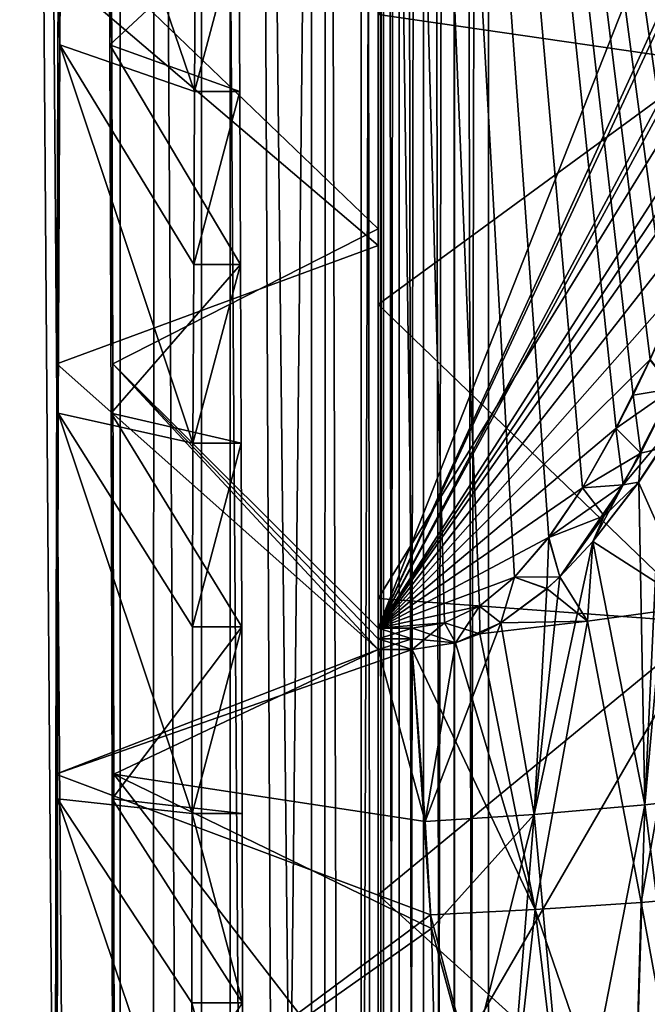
# Model space of a CAD drawing. Header units: metres. Extents: x -86 to 86, y -57 to 57.
# Tile 201 of 256: x 40.88 to 43.72, y 0.86 to 5.32. Entities that reach past the tile are written whole.
import ezdxf

# ---------------------------------------------------------------- set-up
doc = ezdxf.new("R2010")
doc.units = ezdxf.units.M
doc.layers.add('solid_125286', color=7, linetype='CONTINUOUS')

msp = doc.modelspace()

# ---------------------------------------------------------------- linework, layer by layer
at = {"layer": 'solid_125286'}
for points in [[(42.265976, 54.764923, -2), (42.252983, -54.758366, -2), (41.49025, 54.453724, -2)], [(42.265976, 54.764923, -2), (42.5, 18.932886, -2), (42.252983, -54.758366, -2)], [(41.49025, 54.453724, -2), (41.475212, -54.449116, -2), (40.668133, 54.275387, -2)], [(41.49025, 54.453724, -2), (42.252983, -54.758366, -2), (41.475212, -54.449116, -2)], [(40.668133, 54.275387, -2), (41.475212, -54.449116, -2), (40.65712, -54.273968, -2)], [(41.330288, -40.713818, 105), (41.330288, 40.713818, 105), (40.713818, 41.330288, 105)], [(41.330288, -40.713818, 105), (40.713818, 41.330288, 105), (40.713818, -41.330288, 105)], [(41.830116, -40.000019, 105), (41.830116, 40.000019, 105), (41.330288, 40.713818, 105)], [(41.830116, -40.000019, 105), (41.330288, 40.713818, 105), (41.330288, -40.713818, 105)], [(42.198387, -39.210236, 105), (42.198383, 39.210239, 105), (41.830116, 40.000019, 105)], [(42.198387, -39.210236, 105), (41.830116, 40.000019, 105), (41.830116, -40.000019, 105)], [(42.424034, -38.368114, 105), (42.424034, 38.368114, 105), (42.198383, 39.210239, 105)], [(42.424034, -38.368114, 105), (42.198383, 39.210239, 105), (42.198387, -39.210236, 105)], [(42.5, -37.5, 105), (42.5, 37.5, 105), (42.424034, 38.368114, 105)], [(42.424034, -38.368114, 105), (42.5, -37.5, 105), (42.424034, 38.368114, 105)], [(41.700001, 37.5, 103), (42.5, 37.5, 103.5), (42.5, -37.5, 103.5)], [(41.700001, 37.5, 101), (42.5, 37.5, 101.5), (42.5, -37.5, 101.5)], [(41.700001, -37.5, 103), (42.5, -37.5, 102.5), (42.5, 37.5, 102.5)], [(41.700001, -37.5, 103), (42.5, 37.5, 102.5), (41.700001, 37.5, 103)], [(41.700001, 37.5, 99), (42.5, 37.5, 99.5), (42.5, -37.5, 99.5)], [(41.700001, -37.5, 101), (42.5, -37.5, 100.5), (42.5, 37.5, 100.5)], [(41.700001, 37.5, 101), (41.700001, -37.5, 101), (42.5, 37.5, 100.5)], [(41.700001, 37.5, 97), (42.5, 37.5, 97.5), (42.5, -37.5, 97.5)], [(41.700001, -37.5, 99), (42.5, -37.5, 98.5), (42.5, 37.5, 98.5)], [(41.700001, 37.5, 99), (41.700001, -37.5, 99), (42.5, 37.5, 98.5)], [(41.700001, 37.5, 95), (42.5, 37.5, 95.5), (42.5, -37.5, 95.5)], [(41.700001, -37.5, 97), (42.5, -37.5, 96.5), (42.5, 37.5, 96.5)], [(41.700001, 37.5, 97), (41.700001, -37.5, 97), (42.5, 37.5, 96.5)], [(41.700001, 37.5, 93), (42.5, 37.5, 93.5), (42.5, -37.5, 93.5)], [(41.700001, -37.5, 95), (42.5, -37.5, 94.5), (42.5, 37.5, 94.5)], [(41.700001, 37.5, 95), (41.700001, -37.5, 95), (42.5, 37.5, 94.5)], [(41.700001, 37.5, 91), (42.5, 37.5, 91.5), (42.5, -37.5, 91.5)], [(41.700001, -37.5, 93), (42.5, -37.5, 92.5), (42.5, 37.5, 92.5)], [(41.700001, 37.5, 93), (41.700001, -37.5, 93), (42.5, 37.5, 92.5)], [(41.700001, 37.5, 89), (42.5, 37.5, 89.5), (42.5, -37.5, 89.5)], [(41.700001, -37.5, 91), (42.5, -37.5, 90.5), (42.5, 37.5, 90.5)], [(41.700001, 37.5, 91), (41.700001, -37.5, 91), (42.5, 37.5, 90.5)], [(41.700001, 37.5, 87), (42.5, 37.5, 87.5), (42.5, -37.5, 87.5)], [(41.700001, -37.5, 89), (42.5, -37.5, 88.5), (42.5, 37.5, 88.5)], [(41.700001, 37.5, 89), (41.700001, -37.5, 89), (42.5, 37.5, 88.5)], [(41.700001, 37.5, 85), (42.5, 37.5, 85.5), (42.5, -37.5, 85.5)], [(41.700001, -37.5, 87), (42.5, -37.5, 86.5), (42.5, 37.5, 86.5)], [(41.700001, 37.5, 87), (41.700001, -37.5, 87), (42.5, 37.5, 86.5)], [(41.700001, 37.5, 83), (42.5, 37.5, 83.5), (42.5, -37.5, 83.5)], [(41.700001, -37.5, 85), (42.5, -37.5, 84.5), (42.5, 37.5, 84.5)], [(41.700001, 37.5, 85), (41.700001, -37.5, 85), (42.5, 37.5, 84.5)], [(41.700001, 37.5, 81), (42.5, 37.5, 81.5), (42.5, -37.5, 81.5)], [(41.700001, -37.5, 83), (42.5, -37.5, 82.5), (42.5, 37.5, 82.5)], [(41.700001, 37.5, 83), (41.700001, -37.5, 83), (42.5, 37.5, 82.5)], [(41.700001, 37.5, 79), (42.5, 37.5, 79.5), (42.5, -37.5, 79.5)], [(41.700001, -37.5, 81), (42.5, -37.5, 80.5), (42.5, 37.5, 80.5)], [(41.700001, 37.5, 81), (41.700001, -37.5, 81), (42.5, 37.5, 80.5)], [(41.700001, 37.5, 77), (42.5, 37.5, 77.5), (42.5, -37.5, 77.5)], [(41.700001, -37.5, 79), (42.5, -37.5, 78.5), (42.5, 37.5, 78.5)], [(41.700001, 37.5, 79), (41.700001, -37.5, 79), (42.5, 37.5, 78.5)], [(41.700001, 37.5, 75), (42.5, 37.5, 75.5), (42.5, -37.5, 75.5)], [(41.700001, -37.5, 77), (42.5, -37.5, 76.5), (42.5, 37.5, 76.5)], [(41.700001, 37.5, 77), (41.700001, -37.5, 77), (42.5, 37.5, 76.5)], [(41.700001, 37.5, 73), (42.5, 37.5, 73.5), (42.5, -37.5, 73.5)], [(41.700001, -37.5, 75), (42.5, -37.5, 74.5), (42.5, 37.5, 74.5)], [(41.700001, 37.5, 75), (41.700001, -37.5, 75), (42.5, 37.5, 74.5)], [(41.700001, -37.5, 73), (42.5, -37.5, 72.5), (42.5, 37.5, 72.5)], [(41.700001, 37.5, 73), (41.700001, -37.5, 73), (42.5, 37.5, 72.5)], [(41.700001, -37.5, 103), (41.700001, 37.5, 103), (42.5, -37.5, 103.5)], [(41.700001, 37.5, 101), (42.5, -37.5, 101.5), (41.700001, -37.5, 101)], [(41.700001, 37.5, 99), (42.5, -37.5, 99.5), (41.700001, -37.5, 99)], [(41.700001, 37.5, 97), (42.5, -37.5, 97.5), (41.700001, -37.5, 97)], [(41.700001, 37.5, 95), (42.5, -37.5, 95.5), (41.700001, -37.5, 95)], [(41.700001, 37.5, 93), (42.5, -37.5, 93.5), (41.700001, -37.5, 93)], [(41.700001, 37.5, 91), (42.5, -37.5, 91.5), (41.700001, -37.5, 91)], [(41.700001, 37.5, 89), (42.5, -37.5, 89.5), (41.700001, -37.5, 89)], [(41.700001, 37.5, 87), (42.5, -37.5, 87.5), (41.700001, -37.5, 87)], [(41.700001, 37.5, 85), (42.5, -37.5, 85.5), (41.700001, -37.5, 85)], [(41.700001, 37.5, 83), (42.5, -37.5, 83.5), (41.700001, -37.5, 83)], [(41.700001, 37.5, 81), (42.5, -37.5, 81.5), (41.700001, -37.5, 81)], [(41.700001, 37.5, 79), (42.5, -37.5, 79.5), (41.700001, -37.5, 79)], [(41.700001, 37.5, 77), (42.5, -37.5, 77.5), (41.700001, -37.5, 77)], [(41.700001, 37.5, 75), (42.5, -37.5, 75.5), (41.700001, -37.5, 75)], [(41.700001, 37.5, 73), (42.5, -37.5, 73.5), (41.700001, -37.5, 73)], [(42.5, -37.5, 105), (42.5, 37.5, 103.5), (42.5, 37.5, 105)], [(42.5, -37.5, 105), (42.5, -37.5, 103.5), (42.5, 37.5, 103.5)], [(42.5, -37.5, 102.5), (42.5, 37.5, 101.5), (42.5, 37.5, 102.5)], [(42.5, -37.5, 102.5), (42.5, -37.5, 101.5), (42.5, 37.5, 101.5)], [(42.5, -37.5, 100.5), (42.5, 37.5, 99.5), (42.5, 37.5, 100.5)], [(42.5, -37.5, 100.5), (42.5, -37.5, 99.5), (42.5, 37.5, 99.5)], [(42.5, -37.5, 98.5), (42.5, 37.5, 97.5), (42.5, 37.5, 98.5)], [(42.5, -37.5, 98.5), (42.5, -37.5, 97.5), (42.5, 37.5, 97.5)], [(42.5, -37.5, 96.5), (42.5, 37.5, 95.5), (42.5, 37.5, 96.5)], [(42.5, -37.5, 96.5), (42.5, -37.5, 95.5), (42.5, 37.5, 95.5)], [(42.5, -37.5, 94.5), (42.5, 37.5, 93.5), (42.5, 37.5, 94.5)], [(42.5, -37.5, 94.5), (42.5, -37.5, 93.5), (42.5, 37.5, 93.5)], [(42.5, -37.5, 92.5), (42.5, 37.5, 91.5), (42.5, 37.5, 92.5)], [(42.5, -37.5, 92.5), (42.5, -37.5, 91.5), (42.5, 37.5, 91.5)], [(42.5, -37.5, 90.5), (42.5, 37.5, 89.5), (42.5, 37.5, 90.5)], [(42.5, -37.5, 90.5), (42.5, -37.5, 89.5), (42.5, 37.5, 89.5)], [(42.5, -37.5, 88.5), (42.5, 37.5, 87.5), (42.5, 37.5, 88.5)], [(42.5, -37.5, 88.5), (42.5, -37.5, 87.5), (42.5, 37.5, 87.5)], [(42.5, -37.5, 86.5), (42.5, 37.5, 85.5), (42.5, 37.5, 86.5)], [(42.5, -37.5, 86.5), (42.5, -37.5, 85.5), (42.5, 37.5, 85.5)], [(42.5, -37.5, 84.5), (42.5, 37.5, 83.5), (42.5, 37.5, 84.5)], [(42.5, -37.5, 84.5), (42.5, -37.5, 83.5), (42.5, 37.5, 83.5)], [(42.5, -37.5, 82.5), (42.5, 37.5, 81.5), (42.5, 37.5, 82.5)], [(42.5, -37.5, 82.5), (42.5, -37.5, 81.5), (42.5, 37.5, 81.5)], [(42.5, -37.5, 80.5), (42.5, 37.5, 79.5), (42.5, 37.5, 80.5)], [(42.5, -37.5, 80.5), (42.5, -37.5, 79.5), (42.5, 37.5, 79.5)], [(42.5, -37.5, 78.5), (42.5, 37.5, 77.5), (42.5, 37.5, 78.5)], [(42.5, -37.5, 78.5), (42.5, -37.5, 77.5), (42.5, 37.5, 77.5)], [(42.5, -37.5, 76.5), (42.5, 37.5, 75.5), (42.5, 37.5, 76.5)], [(42.5, -37.5, 76.5), (42.5, -37.5, 75.5), (42.5, 37.5, 75.5)], [(42.5, -37.5, 74.5), (42.5, 37.5, 73.5), (42.5, 37.5, 74.5)], [(42.5, -37.5, 74.5), (42.5, -37.5, 73.5), (42.5, 37.5, 73.5)], [(42.5, -37.5, 72.5), (42.5, 37.5, 72), (42.5, 37.5, 72.5)], [(42.5, -37.5, 72.5), (42.5, -37.5, 72), (42.5, 37.5, 72)], [(42.524471, -37.5, 71.84549), (42.5, 37.5, 72), (42.5, -37.5, 72)], [(42.524471, 37.5, 71.84549), (42.5, 37.5, 72), (42.524471, -37.5, 71.84549)], [(42.5, 0, 40.799999), (42.5, 37.5, 42), (42.5, -37.5, 42)], [(42.524326, 37.5, 42.15406), (42.5, -37.5, 42), (42.5, 37.5, 42)], [(42.5, 1.352058, 40.753765), (42.5, 37.5, 42), (42.5, 0, 40.799999)], [(42.5, 4.028228, 40.385902), (42.5, 5.34226, 40.065662), (42.5, 37.5, 42)], [(42.5, 2.695934, 40.615566), (42.5, 4.028228, 40.385902), (42.5, 37.5, 42)], [(42.5, 1.352058, 40.753765), (42.5, 2.695934, 40.615566), (42.5, 37.5, 42)], [(42.524326, -37.5, 42.15406), (42.5, -37.5, 42), (42.524326, 37.5, 42.15406)], [(42.524326, -37.5, 42.15406), (42.524326, 37.5, 42.15406), (42.595306, 37.5, 42.29364)], [(42.595306, -37.5, 42.29364), (42.524326, -37.5, 42.15406), (42.595306, 37.5, 42.29364)], [(42.524471, 37.5, 71.84549), (42.524471, -37.5, 71.84549), (42.595585, -37.5, 71.705978)], [(42.595585, 37.5, 71.705978), (42.524471, 37.5, 71.84549), (42.595585, -37.5, 71.705978)], [(42.595306, -37.5, 42.29364), (42.595306, 37.5, 42.29364), (42.705982, 37.5, 42.404415)], [(42.705982, -37.5, 42.404415), (42.595306, -37.5, 42.29364), (42.705982, 37.5, 42.404415)], [(42.595585, 37.5, 71.705978), (42.595585, -37.5, 71.705978), (42.70636, -37.5, 71.595306)], [(42.70636, 37.5, 71.595306), (42.595585, 37.5, 71.705978), (42.70636, -37.5, 71.595306)], [(42.705982, -37.5, 42.404415), (42.705982, 37.5, 42.404415), (42.845493, 37.5, 42.475529)], [(42.845493, -37.5, 42.475529), (42.705982, -37.5, 42.404415), (42.845493, 37.5, 42.475529)], [(42.70636, 37.5, 71.595306), (42.70636, -37.5, 71.595306), (42.84594, -37.5, 71.52433)], [(42.84594, 37.5, 71.52433), (42.70636, 37.5, 71.595306), (42.84594, -37.5, 71.52433)], [(42.845493, -37.5, 42.475529), (43, 37.5, 42.5), (43, -37.5, 42.5)], [(42.845493, -37.5, 42.475529), (42.845493, 37.5, 42.475529), (43, 37.5, 42.5)], [(42.84594, 37.5, 71.52433), (43, -37.5, 71.5), (43, 37.5, 71.5)], [(42.84594, 37.5, 71.52433), (42.84594, -37.5, 71.52433), (43, -37.5, 71.5)], [(43, 37.5, 42.5), (44.558178, 0.000002, 42.5), (45, -37.5, 42.5)], [(43, -37.5, 42.5), (43, 37.5, 42.5), (45, -37.5, 42.5)], [(43, 37.5, 42.5), (44.619659, 1.947621, 42.5), (44.558178, 0.000002, 42.5)], [(43, 37.5, 42.5), (44.676979, 2.797586, 42.5), (44.619659, 1.947621, 42.5)], [(43, 37.5, 42.5), (44.768974, 3.95682, 42.5), (44.676979, 2.797586, 42.5)], [(43, 37.5, 42.5), (44.799034, 4.324551, 42.5), (44.768974, 3.95682, 42.5)], [(43, 37.5, 42.5), (44.940296, 5.937149, 42.5), (44.799034, 4.324551, 42.5)], [(43, -37.5, 71.5), (44.558178, -0.000002, 71.5), (45, 37.5, 71.5)], [(43, 37.5, 71.5), (43, -37.5, 71.5), (45, 37.5, 71.5)], [(45, 8.891709, 44.5), (42.5, 24.999981, 44.5), (42.5, 2.561738, 44.5)], [(42.5, 4.294366, 44.994999), (42.5, 2.561738, 44.5), (42.5, 24.999981, 44.5)], [(42.5, 6.028896, 45.765469), (42.5, 4.294366, 44.994999), (42.5, 24.999981, 44.5)], [(42.252983, -54.758366, -2), (42.5, 18.932886, -2), (42.5, -18.932886, -2)], [(42.5, -2.695934, 1.384435), (42.5, -18.932886, -2), (42.5, 18.932886, -2)], [(42.5, -1.352058, 1.246236), (42.5, -2.695934, 1.384435), (42.5, 18.932886, -2)], [(42.5, 0, 1.2), (42.5, -1.352058, 1.246236), (42.5, 18.932886, -2)], [(42.5, 1.352058, 1.246236), (42.5, 0, 1.2), (42.5, 18.932886, -2)], [(42.5, 2.695934, 1.384435), (42.5, 1.352058, 1.246236), (42.5, 18.932886, -2)], [(42.5, 4.028228, 1.614098), (42.5, 2.695934, 1.384435), (42.5, 18.932886, -2)], [(42.5, 5.34226, 1.934338), (42.5, 4.028228, 1.614098), (42.5, 18.932886, -2)], [(42.5, 13.75186, 69.5), (42.655334, 2.561738, 69.5), (42.5, 2.561738, 69.5)], [(42.5, 4.370666, 68.976746), (42.5, 13.75186, 69.5), (42.5, 2.561738, 69.5)], [(42.5, 13.75186, 69.5), (42.801983, 2.58451, 69.5), (42.655334, 2.561738, 69.5)], [(42.5, 13.75186, 69.5), (42.959801, 2.660577, 69.5), (42.801983, 2.58451, 69.5)], [(42.5, 13.75186, 69.5), (43.118397, 2.791777, 69.5), (42.959801, 2.660577, 69.5)], [(42.5, 13.75186, 69.5), (43.273788, 2.972244, 69.5), (43.118397, 2.791777, 69.5)], [(42.5, 13.75186, 69.5), (43.42675, 3.197634, 69.5), (43.273788, 2.972244, 69.5)], [(42.5, 13.75186, 69.5), (43.579185, 3.466274, 69.5), (43.42675, 3.197634, 69.5)], [(42.5, 13.75186, 69.5), (43.655846, 3.61692, 69.5), (43.579185, 3.466274, 69.5)], [(42.5, 13.75186, 69.5), (43.733025, 3.778624, 69.5), (43.655846, 3.61692, 69.5)], [(42.5, 13.75186, 69.5), (43.811012, 3.951718, 69.5), (43.733025, 3.778624, 69.5)], [(42.5, 13.75186, 69.5), (43.889984, 4.136539, 69.5), (43.811012, 3.951718, 69.5)], [(42.5, 13.75186, 69.5), (43.9701, 4.333346, 69.5), (43.889984, 4.136539, 69.5)], [(42.5, 13.75186, 69.5), (44.051628, 4.542701, 69.5), (43.9701, 4.333346, 69.5)], [(42.5, 13.75186, 69.5), (44.13475, 4.764927, 69.5), (44.051628, 4.542701, 69.5)], [(42.5, 13.75186, 69.5), (44.219654, 5.000417, 69.5), (44.13475, 4.764927, 69.5)], [(42.5, 13.75186, 69.5), (44.306767, 5.249773, 69.5), (44.219654, 5.000417, 69.5)], [(42.5, 13.75186, 69.5), (44.396141, 5.513064, 69.5), (44.306767, 5.249773, 69.5)], [(42.5, 4.370666, 68.976746), (42.5, 6.08804, 68.202591), (42.5, 13.75186, 69.5)], [(44.94072, 7.893453, 44.5), (45, 8.891709, 44.5), (42.5, 2.561738, 44.5)], [(44.924088, 7.75955, 44.5), (44.94072, 7.893453, 44.5), (42.5, 2.561738, 44.5)], [(44.748169, 6.768505, 44.5), (44.924088, 7.75955, 44.5), (42.5, 2.561738, 44.5)], [(44, 7.577132, 2.707185), (44, 5.124617, 1.874669), (42.5, 6.63057, 2.343263)], [(44, 5.124617, 40.125332), (44, 7.577132, 39.292816), (42.5, 5.34226, 40.065662)], [(41.066936, 6.756287, 47.084518), (41.057552, 5.203555, 46.188129), (41.050472, 5.531431, 45.51239)], [(41.668041, 4.993503, 47.186733), (41.057552, 5.203555, 46.188129), (41.066936, 6.756287, 47.084518)], [(41.672466, 5.747992, 47.609234), (41.668041, 4.993503, 47.186733), (41.066936, 6.756287, 47.084518)], [(41.283871, 5.203656, 67.799255), (41.274483, 6.756382, 66.902847), (41.29108, 5.531349, 68.487648)], [(41.868889, 5.747904, 66.365685), (41.274483, 6.756382, 66.902847), (41.283871, 5.203656, 67.799255)], [(44.715443, 6.629291, 44.5), (44.748169, 6.768505, 44.5), (42.5, 2.561738, 44.5)], [(44, 5.124617, 1.874669), (42.5, 5.34226, 1.934338), (42.5, 6.63057, 2.343263)], [(44.396141, 5.513064, 44.5), (44.715443, 6.629291, 44.5), (42.5, 2.561738, 44.5)], [(41.29108, 5.531349, 68.487648), (42.5, 6.08804, 68.202591), (42.5, 4.370666, 68.976746)], [(41.050472, 5.531431, 45.51239), (42.5, 4.294366, 44.994999), (42.5, 6.028896, 45.765469)], [(41.873314, 4.993407, 66.788177), (41.868889, 5.747904, 66.365685), (41.283871, 5.203656, 67.799255)], [(41.868889, 5.747904, 66.365685), (41.668041, 4.993503, 47.186733), (41.672466, 5.747992, 47.609234)], [(41.873314, 4.993407, 66.788177), (41.668041, 4.993503, 47.186733), (41.868889, 5.747904, 66.365685)], [(41.050472, 5.531431, 45.51239), (41.043186, 3.758502, 44.816601), (42.5, 4.294366, 44.994999)], [(41.057552, 5.203555, 46.188129), (41.043186, 3.758502, 44.816601), (41.050472, 5.531431, 45.51239)], [(41.283871, 5.203656, 67.799255), (41.29108, 5.531349, 68.487648), (41.298367, 3.758448, 69.183418)], [(41.298367, 3.758448, 69.183418), (41.29108, 5.531349, 68.487648), (42.5, 4.370666, 68.976746)], [(44.306656, 5.249444, 44.5), (44.396141, 5.513064, 44.5), (42.5, 2.561738, 44.5)], [(44, 5.124617, 1.874669), (42.5, 4.028228, 1.614098), (42.5, 5.34226, 1.934338)], [(44, 5.124617, 40.125332), (42.5, 5.34226, 40.065662), (42.5, 4.028228, 40.385902)], [(44.21944, 4.999814, 44.5), (44.306656, 5.249444, 44.5), (42.5, 2.561738, 44.5)], [(41.057552, 5.203555, 46.188129), (41.050697, 3.535532, 45.533573), (41.043186, 3.758502, 44.816601)], [(41.661129, 3.399639, 46.526562), (41.050697, 3.535532, 45.533573), (41.057552, 5.203555, 46.188129)], [(41.664257, 4.209507, 46.825329), (41.661129, 3.399639, 46.526562), (41.057552, 5.203555, 46.188129)], [(41.668041, 4.993503, 47.186733), (41.664257, 4.209507, 46.825329), (41.057552, 5.203555, 46.188129)], [(41.290726, 3.535589, 68.453842), (41.283871, 5.203656, 67.799255), (41.298367, 3.758448, 69.183418)], [(41.877098, 4.209431, 67.149567), (41.283871, 5.203656, 67.799255), (41.290726, 3.535589, 68.453842)], [(41.877098, 4.209431, 67.149567), (41.873314, 4.993407, 66.788177), (41.283871, 5.203656, 67.799255)], [(44, 5.124617, 1.874669), (44, 2.584419, 1.369392), (42.5, 4.028228, 1.614098)], [(44, 5.124617, 40.125332), (42.5, 4.028228, 40.385902), (42.5, 2.695934, 40.615566)], [(44, 2.584419, 40.630608), (44, 5.124617, 40.125332), (42.5, 2.695934, 40.615566)], [(44.05125, 4.541706, 44.5), (44.21944, 4.999814, 44.5), (42.5, 2.561738, 44.5)], [(41.873314, 4.993407, 66.788177), (41.664257, 4.209507, 46.825329), (41.668041, 4.993503, 47.186733)], [(41.877098, 4.209431, 67.149567), (41.664257, 4.209507, 46.825329), (41.873314, 4.993407, 66.788177)], [(43.889477, 4.135328, 44.5), (44.05125, 4.541706, 44.5), (42.5, 2.561738, 44.5)], [(41.298367, 3.758448, 69.183418), (42.5, 4.370666, 68.976746), (42.5, 2.561738, 69.5)], [(41.043186, 3.758502, 44.816601), (42.5, 2.465068, 44.490566), (42.5, 4.294366, 44.994999)], [(42.5, 2.513173, 44.497635), (42.5, 2.561738, 44.5), (42.5, 4.294366, 44.994999)], [(42.5, 2.513173, 44.497635), (42.5, 4.294366, 44.994999), (42.5, 2.465068, 44.490566)], [(41.880226, 3.399586, 67.448326), (41.877098, 4.209431, 67.149567), (41.290726, 3.535589, 68.453842)], [(41.877098, 4.209431, 67.149567), (41.661129, 3.399639, 46.526562), (41.664257, 4.209507, 46.825329)], [(41.880226, 3.399586, 67.448326), (41.661129, 3.399639, 46.526562), (41.877098, 4.209431, 67.149567)], [(43.732441, 3.777359, 44.5), (43.889477, 4.135328, 44.5), (42.5, 2.561738, 44.5)], [(44, 2.584419, 1.369392), (42.5, 2.695934, 1.384435), (42.5, 4.028228, 1.614098)], [(41.043186, 3.758502, 44.816601), (41.038746, 1.900041, 44.392403), (42.5, 2.465068, 44.490566)], [(41.050697, 3.535532, 45.533573), (41.038746, 1.900041, 44.392403), (41.043186, 3.758502, 44.816601)], [(41.290726, 3.535589, 68.453842), (41.298367, 3.758448, 69.183418), (41.302807, 1.90001, 69.607605)], [(42.5, 2.513108, 69.502373), (41.298367, 3.758448, 69.183418), (42.5, 2.561738, 69.5)], [(42.5, 2.465069, 69.509438), (41.302807, 1.90001, 69.607605), (41.298367, 3.758448, 69.183418)], [(42.5, 2.513108, 69.502373), (42.5, 2.465069, 69.509438), (41.298367, 3.758448, 69.183418)], [(43.578583, 3.465128, 44.5), (43.732441, 3.777359, 44.5), (42.5, 2.561738, 44.5)], [(43.838043, 3.647144, 44.476685), (43.732441, 3.777359, 44.5), (43.578583, 3.465128, 44.5)], [(43.838047, 3.647149, 69.523315), (43.655846, 3.61692, 69.5), (43.733025, 3.778624, 69.5)], [(43.610474, 3.210857, 44.476685), (43.838043, 3.647144, 44.476685), (43.578583, 3.465128, 44.5)], [(43.69072, 3.354616, 69.523315), (43.579185, 3.466274, 69.5), (43.655846, 3.61692, 69.5)], [(43.890263, 3.543239, 44.437004), (43.838043, 3.647144, 44.476685), (43.610474, 3.210857, 44.476685)], [(43.838047, 3.647149, 69.523315), (43.69072, 3.354616, 69.523315), (43.655846, 3.61692, 69.5)], [(43.785713, 3.376228, 69.553345), (43.69072, 3.354616, 69.523315), (43.838047, 3.647149, 69.523315)], [(41.050697, 3.535532, 45.533573), (41.046516, 1.787336, 45.134544), (41.038746, 1.900041, 44.392403)], [(41.656906, 1.720624, 46.123459), (41.046516, 1.787336, 45.134544), (41.050697, 3.535532, 45.533573)], [(41.658669, 2.567554, 46.291878), (41.656906, 1.720624, 46.123459), (41.050697, 3.535532, 45.533573)], [(41.661129, 3.399639, 46.526562), (41.658669, 2.567554, 46.291878), (41.050697, 3.535532, 45.533573)], [(41.294903, 1.787369, 68.852882), (41.290726, 3.535589, 68.453842), (41.302807, 1.90001, 69.607605)], [(41.882687, 2.5675, 67.682999), (41.290726, 3.535589, 68.453842), (41.294903, 1.787369, 68.852882)], [(41.882687, 2.5675, 67.682999), (41.880226, 3.399586, 67.448326), (41.290726, 3.535589, 68.453842)], [(43.681347, 3.221871, 44.455196), (43.890263, 3.543239, 44.437004), (43.610474, 3.210857, 44.476685)], [(43.931007, 2.659145, 44.235626), (43.890263, 3.543239, 44.437004), (43.681347, 3.221871, 44.455196)], [(43.7089, 1.76011, 69.800056), (43.785713, 3.376228, 69.553345), (43.867126, 3.50523, 69.560768)], [(44.194275, 1.814785, 70.016357), (43.7089, 1.76011, 69.800056), (43.867126, 3.50523, 69.560768)], [(43.426189, 3.196732, 44.5), (43.578583, 3.465128, 44.5), (42.5, 2.561738, 44.5)], [(43.610474, 3.210857, 44.476685), (43.578583, 3.465128, 44.5), (43.426189, 3.196732, 44.5)], [(43.69072, 3.354616, 69.523315), (43.42675, 3.197634, 69.5), (43.579185, 3.466274, 69.5)], [(41.880226, 3.399586, 67.448326), (41.658669, 2.567554, 46.291878), (41.661129, 3.399639, 46.526562)], [(41.882687, 2.5675, 67.682999), (41.658669, 2.567554, 46.291878), (41.880226, 3.399586, 67.448326)], [(43.69072, 3.354616, 69.523315), (43.524426, 3.069434, 69.523315), (43.42675, 3.197634, 69.5)], [(43.681473, 3.222038, 69.544815), (43.524426, 3.069434, 69.523315), (43.69072, 3.354616, 69.523315)], [(43.785713, 3.376228, 69.553345), (43.681473, 3.222038, 69.544815), (43.69072, 3.354616, 69.523315)], [(43.7089, 1.76011, 69.800056), (43.681473, 3.222038, 69.544815), (43.785713, 3.376228, 69.553345)], [(43.681473, 3.222038, 69.544815), (43.473686, 2.95338, 69.530876), (43.524426, 3.069434, 69.523315)], [(43.7089, 1.76011, 69.800056), (43.473686, 2.95338, 69.530876), (43.681473, 3.222038, 69.544815)], [(43.473816, 2.953518, 44.469109), (43.681347, 3.221871, 44.455196), (43.610474, 3.210857, 44.476685)], [(43.931007, 2.659145, 44.235626), (43.681347, 3.221871, 44.455196), (43.473816, 2.953518, 44.469109)], [(43.273327, 2.971636, 44.5), (43.426189, 3.196732, 44.5), (42.5, 2.561738, 44.5)], [(43.610474, 3.210857, 44.476685), (43.426189, 3.196732, 44.5), (43.273327, 2.971636, 44.5)], [(43.324371, 2.794227, 44.47681), (43.610474, 3.210857, 44.476685), (43.273327, 2.971636, 44.5)], [(43.524426, 3.069434, 69.523315), (43.273788, 2.972244, 69.5), (43.42675, 3.197634, 69.5)], [(43.473816, 2.953518, 44.469109), (43.610474, 3.210857, 44.476685), (43.324371, 2.794227, 44.47681)], [(43.524426, 3.069434, 69.523315), (43.324364, 2.794214, 69.523193), (43.273788, 2.972244, 69.5)], [(43.473686, 2.95338, 69.530876), (43.324364, 2.794214, 69.523193), (43.524426, 3.069434, 69.523315)], [(43.118069, 2.791451, 44.5), (43.273327, 2.971636, 44.5), (42.5, 2.561738, 44.5)], [(43.324371, 2.794227, 44.47681), (43.273327, 2.971636, 44.5), (43.118069, 2.791451, 44.5)], [(43.265369, 2.739702, 69.52063), (43.118397, 2.791777, 69.5), (43.273788, 2.972244, 69.5)], [(43.207458, 1.716792, 69.675331), (43.324364, 2.794214, 69.523193), (43.473686, 2.95338, 69.530876)], [(43.7089, 1.76011, 69.800056), (43.207458, 1.716792, 69.675331), (43.473686, 2.95338, 69.530876)], [(43.324364, 2.794214, 69.523193), (43.265369, 2.739702, 69.52063), (43.273788, 2.972244, 69.5)], [(43.449657, 2.592941, 44.405251), (43.473816, 2.953518, 44.469109), (43.324371, 2.794227, 44.47681)], [(43.449657, 2.592941, 44.405251), (43.931007, 2.659145, 44.235626), (43.473816, 2.953518, 44.469109)], [(42.959629, 2.660462, 44.5), (43.118069, 2.791451, 44.5), (42.5, 2.561738, 44.5)], [(43.057228, 2.58586, 44.486195), (43.118069, 2.791451, 44.5), (42.959629, 2.660462, 44.5)], [(43.056465, 2.585387, 69.513786), (42.959801, 2.660577, 69.5), (43.118397, 2.791777, 69.5)], [(43.265369, 2.739702, 69.52063), (43.056465, 2.585387, 69.513786), (43.118397, 2.791777, 69.5)], [(43.057228, 2.58586, 44.486195), (43.265785, 2.740064, 44.479351), (43.118069, 2.791451, 44.5)], [(43.265785, 2.740064, 44.479351), (43.324371, 2.794227, 44.47681), (43.118069, 2.791451, 44.5)], [(43.207458, 1.716792, 69.675331), (43.265369, 2.739702, 69.52063), (43.324364, 2.794214, 69.523193)], [(43.449657, 2.592941, 44.405251), (43.324371, 2.794227, 44.47681), (43.265785, 2.740064, 44.479351)], [(43.207458, 1.716792, 69.675331), (43.056465, 2.585387, 69.513786), (43.265369, 2.739702, 69.52063)], [(43.449657, 2.592941, 44.405251), (43.265785, 2.740064, 44.479351), (43.057228, 2.58586, 44.486195)], [(44, 2.584419, 1.369392), (42.5, 1.352058, 1.246236), (42.5, 2.695934, 1.384435)], [(44, 2.584419, 40.630608), (42.5, 2.695934, 40.615566), (42.5, 1.352058, 40.753765)], [(42.802013, 2.584505, 44.5), (42.959629, 2.660462, 44.5), (42.5, 2.561738, 44.5)], [(42.850868, 2.494458, 69.510231), (42.801983, 2.58451, 69.5), (42.959801, 2.660577, 69.5)], [(42.961929, 2.535905, 44.488209), (42.959629, 2.660462, 44.5), (42.802013, 2.584505, 44.5)], [(43.056465, 2.585387, 69.513786), (42.850868, 2.494458, 69.510231), (42.959801, 2.660577, 69.5)], [(42.961929, 2.535905, 44.488209), (43.057228, 2.58586, 44.486195), (42.959629, 2.660462, 44.5)], [(43.69323, 1.31827, 44.161228), (43.931007, 2.659145, 44.235626), (43.449657, 2.592941, 44.405251)], [(43.69323, 1.31827, 44.161228), (44.161575, 1.358015, 43.960781), (43.931007, 2.659145, 44.235626)], [(43.449657, 2.592941, 44.405251), (43.057228, 2.58586, 44.486195), (42.961929, 2.535905, 44.488209)], [(43.212013, 1.28639, 44.277203), (43.449657, 2.592941, 44.405251), (42.961929, 2.535905, 44.488209)], [(43.212013, 1.28639, 44.277203), (43.69323, 1.31827, 44.161228), (43.449657, 2.592941, 44.405251)], [(41.884449, 1.720592, 67.85141), (41.882687, 2.5675, 67.682999), (41.294903, 1.787369, 68.852882)], [(41.882687, 2.5675, 67.682999), (41.656906, 1.720624, 46.123459), (41.658669, 2.567554, 46.291878)], [(41.884449, 1.720592, 67.85141), (41.656906, 1.720624, 46.123459), (41.882687, 2.5675, 67.682999)], [(42.802013, 2.584505, 44.5), (42.5, 2.561738, 44.5), (42.655334, 2.561738, 44.5)], [(44, 2.584419, 40.630608), (42.5, 1.352058, 40.753765), (42.5, 0, 40.799999)], [(44, 2.584419, 40.630608), (42.5, 0, 40.799999), (44, 0, 40.799999)], [(44, 2.584419, 1.369392), (44, 0, 1.2), (42.5, 1.352058, 1.246236)], [(42.5, 2.513173, 44.497635), (42.655334, 2.561738, 44.5), (42.5, 2.561738, 44.5)], [(42.655334, 2.513174, 44.497635), (42.655334, 2.561738, 44.5), (42.5, 2.513173, 44.497635)], [(42.655334, 2.513174, 69.502365), (42.5, 2.561738, 69.5), (42.655334, 2.561738, 69.5)], [(42.655334, 2.513174, 69.502365), (42.5, 2.513108, 69.502373), (42.5, 2.561738, 69.5)], [(42.655334, 2.465069, 69.509438), (42.655334, 2.561738, 69.5), (42.801983, 2.58451, 69.5)], [(42.850868, 2.494458, 69.510231), (42.655334, 2.465069, 69.509438), (42.801983, 2.58451, 69.5)], [(42.851665, 2.494717, 44.489765), (42.802013, 2.584505, 44.5), (42.655334, 2.561738, 44.5)], [(42.851665, 2.494717, 44.489765), (42.655334, 2.561738, 44.5), (42.655334, 2.513174, 44.497635)], [(42.655334, 2.513174, 69.502365), (42.655334, 2.561738, 69.5), (42.655334, 2.465069, 69.509438)], [(43.056465, 2.585387, 69.513786), (42.713802, 1.684428, 69.638245), (42.850868, 2.494458, 69.510231)], [(43.207458, 1.716792, 69.675331), (42.713802, 1.684428, 69.638245), (43.056465, 2.585387, 69.513786)], [(42.851665, 2.494717, 44.489765), (42.961929, 2.535905, 44.488209), (42.802013, 2.584505, 44.5)], [(42.655334, 2.513174, 44.497635), (42.5, 2.513173, 44.497635), (42.5, 2.465068, 44.490566)], [(42.655334, 2.513174, 44.497635), (42.5, 2.465068, 44.490566), (42.655334, 2.465069, 44.490566)], [(42.655334, 2.513174, 69.502365), (42.655334, 2.465069, 69.509438), (42.5, 2.513108, 69.502373)], [(42.5, 2.513108, 69.502373), (42.655334, 2.465069, 69.509438), (42.5, 2.465069, 69.509438)], [(42.851665, 2.494717, 44.489765), (42.655334, 2.513174, 44.497635), (42.655334, 2.465069, 44.490566)], [(43.212013, 1.28639, 44.277203), (42.961929, 2.535905, 44.488209), (42.851665, 2.494717, 44.489765)], [(41.038746, 1.900041, 44.392403), (42.655334, 2.465069, 44.490566), (42.5, 2.465068, 44.490566)], [(41.038746, 1.900041, 44.392403), (42.738472, 1.26234, 44.312645), (42.655334, 2.465069, 44.490566)], [(42.5, 2.465069, 69.509438), (42.713802, 1.684428, 69.638245), (41.302807, 1.90001, 69.607605)], [(42.5, 2.465069, 69.509438), (42.655334, 2.465069, 69.509438), (42.713802, 1.684428, 69.638245)], [(43.212013, 1.28639, 44.277203), (42.851665, 2.494717, 44.489765), (42.655334, 2.465069, 44.490566)], [(42.850868, 2.494458, 69.510231), (42.713802, 1.684428, 69.638245), (42.655334, 2.465069, 69.509438)], [(43.212013, 1.28639, 44.277203), (42.655334, 2.465069, 44.490566), (42.738472, 1.26234, 44.312645)], [(41.038746, 1.900041, 44.392403), (41.037254, 0, 44.249889), (42.738472, 1.26234, 44.312645)], [(41.045113, 0, 45.000603), (41.037254, 0, 44.249889), (41.038746, 1.900041, 44.392403)], [(41.046516, 1.787336, 45.134544), (41.045113, 0, 45.000603), (41.038746, 1.900041, 44.392403)], [(41.294903, 1.787369, 68.852882), (41.302807, 1.90001, 69.607605), (41.304298, 0, 69.750114)], [(42.772823, 0, 69.75), (41.304298, 0, 69.750114), (41.302807, 1.90001, 69.607605)], [(42.741673, 1.200171, 69.69339), (42.772823, 0, 69.75), (41.302807, 1.90001, 69.607605)], [(42.713802, 1.684428, 69.638245), (42.741673, 1.200171, 69.69339), (41.302807, 1.90001, 69.607605)], [(41.655487, 0, 45.988037), (41.045113, 0, 45.000603), (41.046516, 1.787336, 45.134544)], [(41.655846, 0.863855, 46.02203), (41.655487, 0, 45.988037), (41.046516, 1.787336, 45.134544)], [(41.656906, 1.720624, 46.123459), (41.655846, 0.863855, 46.02203), (41.046516, 1.787336, 45.134544)], [(41.294903, 1.787369, 68.852882), (41.304298, 0, 69.750114), (41.296307, 0, 68.986832)], [(41.885509, 0.863844, 67.952835), (41.294903, 1.787369, 68.852882), (41.296307, 0, 68.986832)], [(41.885509, 0.863844, 67.952835), (41.884449, 1.720592, 67.85141), (41.294903, 1.787369, 68.852882)], [(43.935169, 0, 69.984329), (43.7089, 1.76011, 69.800056), (44.194275, 1.814785, 70.016357)], [(43.365788, 0, 69.809189), (43.207458, 1.716792, 69.675331), (43.7089, 1.76011, 69.800056)], [(43.654781, 0, 69.882568), (43.365788, 0, 69.809189), (43.7089, 1.76011, 69.800056)], [(43.935169, 0, 69.984329), (43.654781, 0, 69.882568), (43.7089, 1.76011, 69.800056)], [(41.885509, 0.863844, 67.952835), (41.655846, 0.863855, 46.02203), (41.656906, 1.720624, 46.123459)], [(41.885509, 0.863844, 67.952835), (41.656906, 1.720624, 46.123459), (41.884449, 1.720592, 67.85141)], [(43.207458, 1.716792, 69.675331), (42.741673, 1.200171, 69.69339), (42.713802, 1.684428, 69.638245)], [(43.207458, 1.716792, 69.675331), (42.772823, 0, 69.75), (42.741673, 1.200171, 69.69339)], [(43.070282, 0, 69.764786), (42.772823, 0, 69.75), (43.207458, 1.716792, 69.675331)], [(43.365788, 0, 69.809189), (43.070282, 0, 69.764786), (43.207458, 1.716792, 69.675331)], [(44, 0, 1.2), (42.5, 0, 1.2), (42.5, 1.352058, 1.246236)], [(43.69323, 1.31827, 44.161228), (43.935169, 0, 44.015671), (44.161575, 1.358015, 43.960781)], [(43.212013, 1.28639, 44.277203), (43.654781, 0, 44.117428), (43.69323, 1.31827, 44.161228)], [(43.69323, 1.31827, 44.161228), (43.654781, 0, 44.117428), (43.935169, 0, 44.015671)], [(41.037254, 0, 44.249889), (42.741676, 1.200127, 44.30661), (42.738472, 1.26234, 44.312645)], [(43.212013, 1.28639, 44.277203), (42.738472, 1.26234, 44.312645), (43.070282, 0, 44.235218)], [(43.070282, 0, 44.235218), (42.738472, 1.26234, 44.312645), (42.741676, 1.200127, 44.30661)], [(43.212013, 1.28639, 44.277203), (43.070282, 0, 44.235218), (43.365788, 0, 44.190815)], [(43.212013, 1.28639, 44.277203), (43.365788, 0, 44.190815), (43.654781, 0, 44.117428)], [(41.037254, 0, 44.249889), (42.772823, 0, 44.25), (42.741676, 1.200127, 44.30661)], [(43.070282, 0, 44.235218), (42.741676, 1.200127, 44.30661), (42.772823, 0, 44.25)], [(41.885509, 0.863844, 67.952835), (41.296307, 0, 68.986832), (41.885868, 0, 67.986832)], [(41.655846, 0.863855, 46.02203), (41.885868, 0, 67.986832), (41.655487, 0, 45.988037)], [(41.885509, 0.863844, 67.952835), (41.885868, 0, 67.986832), (41.655846, 0.863855, 46.02203)]]:
    msp.add_3dface(points, dxfattribs=at)

doc.saveas('drawing.dxf')
